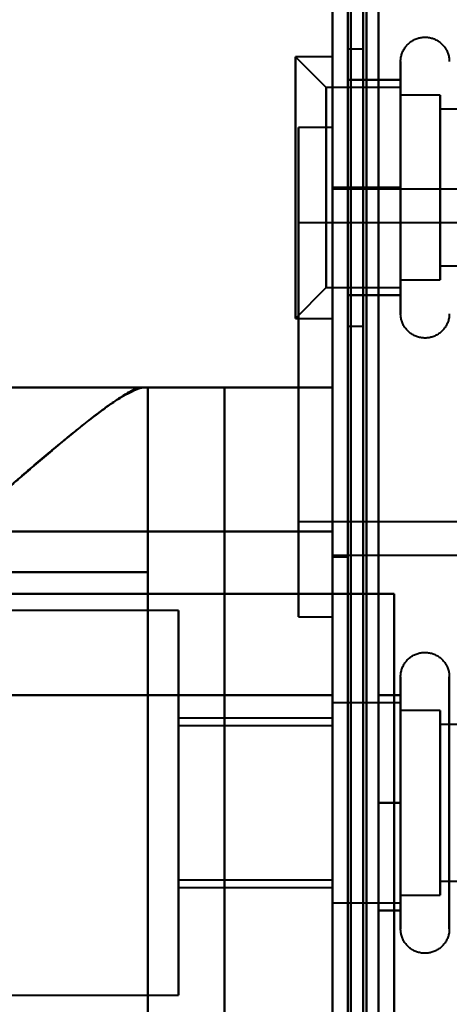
# Model space of a CAD drawing. Header units: millimetres. Extents: x -1087 to 1688, y -120 to 1171.
# Tile 36 of 90: x -700 to -686, y 955 to 987. Entities that reach past the tile are written whole.
import ezdxf

# ---------------------------------------------------------------- set-up
doc = ezdxf.new("R2010")
doc.units = ezdxf.units.MM
doc.layers.add('A-GENM', color=13, linetype='Continuous', lineweight=40)
doc.layers.add('G-IMPT', color=8, linetype='Continuous', lineweight=40)

# ---------------------------------------------------------------- blocks, each defined once
blk = doc.blocks.new('Maintenance r21 - Maintenance r21-769076-Arrière')
at = {"layer": 'A-GENM'}
for p, q in [((-690, 0), (-690, 1098)), ((-690, 1098), (-690, 0))]:
    blk.add_line(p, q, dxfattribs=at)
blk = doc.blocks.new('Souche connecteur circulaire R23 - Souche connecteur circulaire R23-769067-Arrière')
at = {"layer": 'A-GENM'}
blk.add_line((-690, 868), (-690, 1045.5), dxfattribs=at)
blk = doc.blocks.new('NEXA 1500 CALQUES_dwg-769064-Arrière')
at = {"layer": 'G-IMPT'}
for p, q in [((-689.5, 1097.272), (-689.5, 129.472)), ((-690, 1062.772), (-690, 128.972)), ((-690, 1046.872), (-690, 868.372)), ((-690, 868.372), (-690, 1046.872)), ((-689.5, 868.372), (-689.5, 1046.872)), ((-689.5, 1046.872), (-689.5, 868.372)), ((-689, 986.372), (-689.5, 986.372)), ((-689.5, 977.372), (-689.5, 986.372)), ((-689.5, 977.372), (-689.5, 986.372)), ((-689.5, 986.372), (-689.5, 981.872)), ((-689, 981.872), (-689, 986.372)), ((-689, 986.372), (-689, 981.872)), ((-690.2, 985.122), (-691.2, 986.122)), ((-690, 986.122), (-691.2, 986.122)), ((-691.2, 986.122), (-691.2, 981.872)), ((-691.2, 981.872), (-691.2, 986.122)), ((-690, 986.122), (-690, 981.872)), ((-690, 981.872), (-690, 986.122)), ((-687.785, 981.872), (-687.785, 985.972)), ((-687.785, 981.872), (-687.785, 985.972)), ((-687.785, 985.122), (-690.2, 985.122)), ((-690.2, 985.122), (-690.2, 981.872)), ((-690.2, 981.872), (-690.2, 985.122)), ((-687.785, 985.122), (-687.785, 978.622)), ((-687.785, 985.122), (-687.785, 978.622)), ((-687.785, 981.872), (-687.785, 985.122)), ((-687.785, 981.872), (-687.785, 985.122)), ((-686.5, 984.872), (-687.785, 984.872)), ((-687.785, 984.872), (-687.785, 978.872)), ((-687.785, 984.872), (-687.785, 978.872)), ((-687.785, 978.872), (-687.785, 984.872)), ((-687.785, 978.872), (-687.785, 984.872)), ((-686.5, 984.872), (-686.5, 981.872)), ((-686.5, 978.872), (-686.5, 984.872)), ((-686.5, 981.872), (-686.5, 984.872)), ((-674.611, 984.421), (-686.5, 984.421)), ((-686.5, 984.421), (-686.5, 981.872)), ((-686.5, 981.872), (-686.5, 984.421)), ((-690, 983.822), (-691.1, 983.822)), ((-691.1, 983.822), (-691.1, 975.872)), ((-691.1, 975.872), (-691.1, 983.822)), ((-690, 983.822), (-690, 975.872)), ((-690, 975.872), (-690, 983.822)), ((-691.2, 981.872), (-691.2, 977.622)), ((-691.2, 977.622), (-691.2, 981.872)), ((-690.2, 981.872), (-690.2, 978.622)), ((-690.2, 978.622), (-690.2, 981.872)), ((-689.5, 981.872), (-690, 981.872)), ((-690, 981.872), (-690, 977.622)), ((-690, 977.622), (-690, 981.872)), ((-690, 981.872), (-690, 975.872)), ((-657.5, 981.822), (-690, 981.822)), ((-690, 975.872), (-690, 981.822)), ((-689.5, 981.872), (-689.5, 977.372)), ((-689.5, 981.872), (-689.5, 977.372)), ((-689.5, 975.872), (-689.5, 981.872)), ((-689.5, 981.872), (-689.5, 975.872)), ((-689, 977.372), (-689, 981.872)), ((-689, 981.872), (-689, 977.372)), ((-687.785, 977.772), (-687.785, 981.872)), ((-687.785, 978.622), (-687.785, 981.872)), ((-686.5, 981.872), (-686.5, 979.324)), ((-686.5, 981.872), (-686.5, 978.872)), ((-686.5, 979.324), (-686.5, 981.872)), ((-686.5, 978.872), (-686.5, 981.872)), ((-670.1, 980.722), (-691.1, 980.722)), ((-691.1, 980.722), (-691.1, 975.872)), ((-691.1, 975.872), (-691.1, 980.722)), ((-686.5, 979.324), (-674.611, 979.324)), ((-687.785, 978.872), (-686.5, 978.872)), ((-691.2, 977.622), (-690.2, 978.622)), ((-690.2, 978.622), (-687.785, 978.622)), ((-691.2, 977.622), (-690, 977.622)), ((-689.5, 977.372), (-689, 977.372)), ((-691.1, 975.872), (-691.1, 971.022)), ((-691.1, 975.872), (-691.1, 967.922)), ((-691.1, 971.022), (-691.1, 975.872)), ((-691.1, 967.922), (-691.1, 975.872)), ((-690, 969.922), (-690, 975.872)), ((-690, 975.872), (-690, 967.922)), ((-690, 975.872), (-690, 969.872)), ((-690, 975.872), (-690, 969.872)), ((-690, 967.922), (-690, 975.872)), ((-689.5, 969.872), (-689.5, 975.872)), ((-689.5, 975.872), (-689.5, 969.872)), ((-690, 975.372), (-700.5, 975.372)), ((-696.17, 975.372), (-696, 975.372)), ((-696, 975.372), (-696.17, 975.372)), ((-690, 975.372), (-690, 970.694)), ((-690, 970.694), (-690, 975.372)), ((-691.1, 971.022), (-670.1, 971.022)), ((-690, 970.694), (-690, 900.694)), ((-690, 900.694), (-690, 970.694)), ((-690, 969.922), (-657.5, 969.922)), ((-690, 969.872), (-689.5, 969.872)), ((-703.615, 969.372), (-696, 969.372)), ((-696, 969.372), (-703.615, 969.372)), ((-690, 968.672), (-690, 965.372)), ((-690, 965.372), (-690, 968.672)), ((-690, 968.672), (-689.4, 968.672)), ((-689.4, 968.672), (-690, 968.672)), ((-695, 968.122), (-719.77, 968.122)), ((-695, 968.122), (-695, 961.872)), ((-695, 961.872), (-695, 968.122)), ((-691.1, 967.922), (-690, 967.922)), ((-687.785, 961.872), (-687.785, 965.972)), ((-687.785, 961.872), (-687.785, 965.972)), ((-687.785, 965.122), (-690, 965.122)), ((-690, 965.122), (-690, 961.872)), ((-690, 961.872), (-690, 965.122)), ((-687.785, 961.872), (-687.785, 965.122)), ((-687.785, 961.872), (-687.785, 965.122)), ((-687.785, 965.122), (-687.785, 958.622)), ((-687.785, 965.122), (-687.785, 958.622)), ((-686.5, 964.872), (-687.785, 964.872)), ((-687.785, 958.872), (-687.785, 964.872)), ((-687.785, 958.872), (-687.785, 964.872)), ((-687.785, 964.872), (-687.785, 958.872)), ((-687.785, 964.872), (-687.785, 958.872)), ((-686.5, 958.872), (-686.5, 964.872)), ((-686.5, 961.872), (-686.5, 964.872)), ((-686.5, 964.872), (-686.5, 961.872)), ((-690, 964.622), (-695, 964.622)), ((-695, 964.622), (-695, 961.872)), ((-695, 961.872), (-695, 964.622)), ((-690, 964.372), (-695, 964.372)), ((-695, 964.372), (-695, 961.872)), ((-695, 961.872), (-695, 964.372)), ((-690, 964.622), (-690, 961.872)), ((-690, 961.872), (-690, 964.622)), ((-690, 964.372), (-690, 961.872)), ((-690, 961.872), (-690, 964.372)), ((-674.611, 964.421), (-686.5, 964.421)), ((-686.5, 961.872), (-686.5, 964.421)), ((-686.5, 964.421), (-686.5, 961.872)), ((-695, 961.872), (-695, 959.372)), ((-695, 959.372), (-695, 961.872)), ((-695, 961.872), (-695, 959.122)), ((-695, 961.872), (-695, 955.622)), ((-695, 959.122), (-695, 961.872)), ((-695, 955.622), (-695, 961.872)), ((-690, 961.872), (-690, 958.622)), ((-690, 958.622), (-690, 961.872)), ((-690, 961.872), (-690, 959.372)), ((-690, 959.372), (-690, 961.872)), ((-690, 961.872), (-690, 959.122)), ((-690, 959.122), (-690, 961.872)), ((-687.785, 958.622), (-687.785, 961.872)), ((-687.785, 957.772), (-687.785, 961.872)), ((-686.5, 958.872), (-686.5, 961.872)), ((-686.5, 961.872), (-686.5, 958.872)), ((-686.5, 959.324), (-686.5, 961.872)), ((-686.5, 961.872), (-686.5, 959.324)), ((-695, 959.372), (-690, 959.372)), ((-686.5, 959.324), (-674.611, 959.324)), ((-695, 959.122), (-690, 959.122)), ((-690, 958.622), (-687.785, 958.622)), ((-687.785, 958.872), (-686.5, 958.872)), ((-719.77, 955.622), (-695, 955.622))]:
    blk.add_line(p, q, dxfattribs=at)
at = {"layer": 'G-IMPT', "flags": 128}
for points in [[(-690, 128.972), (-690, 371.172), (-690, 613.372), (-690, 855.572), (-690, 1097.772)], [(-690, 1097.772), (-690, 1065.497), (-690, 1033.222), (-690, 1000.947), (-690, 968.672)], [(-690, 968.672), (-690, 1000.947), (-690, 1033.222), (-690, 1065.497), (-690, 1097.772)], [(-690, 1097.772), (-690, 855.572), (-690, 613.372), (-690, 371.172), (-690, 128.972)], [(-689.5, 128.972), (-689.5, 371.172), (-689.5, 613.372), (-689.5, 855.572), (-689.5, 1097.772)], [(-689.4, 1097.772), (-689.4, 855.572), (-689.4, 613.372), (-689.4, 371.172), (-689.4, 128.972)], [(-689.4, 128.972), (-689.4, 371.172), (-689.4, 613.372), (-689.4, 855.572), (-689.4, 1097.772)], [(-689.4, 1097.772), (-689.4, 855.572), (-689.4, 613.372), (-689.4, 371.172), (-689.4, 128.972)], [(-689.5, 1097.272), (-689.5, 855.322), (-689.5, 613.372), (-689.5, 371.422), (-689.5, 129.472)], [(-689.5, 129.472), (-689.5, 371.422), (-689.5, 613.372), (-689.5, 855.322), (-689.5, 1097.272)], [(-689.5, 1097.272), (-689.5, 855.322), (-689.5, 613.372), (-689.5, 371.422), (-689.5, 129.472)], [(-689.5, 129.472), (-689.5, 371.422), (-689.5, 613.372), (-689.5, 855.322), (-689.5, 1097.272)], [(-689.5, 1097.272), (-689.5, 855.322), (-689.5, 613.372), (-689.5, 371.422), (-689.5, 129.472)], [(-689.5, 129.472), (-689.5, 371.422), (-689.5, 613.372), (-689.5, 855.322), (-689.5, 1097.272)], [(-689, 1097.272), (-689, 855.322), (-689, 613.372), (-689, 371.422), (-689, 129.472)], [(-689, 129.472), (-689, 371.422), (-689, 613.372), (-689, 855.322), (-689, 1097.272)], [(-689, 1097.272), (-689, 855.322), (-689, 613.372), (-689, 371.422), (-689, 129.472)], [(-688.9, 129.472), (-688.9, 371.422), (-688.9, 613.372), (-688.9, 855.322), (-688.9, 1097.272)], [(-688.9, 1097.272), (-688.9, 855.322), (-688.9, 613.372), (-688.9, 371.422), (-688.9, 129.472)], [(-688.9, 129.472), (-688.9, 371.422), (-688.9, 613.372), (-688.9, 855.322), (-688.9, 1097.272)], [(-690, 968.672), (-690, 992.197), (-690, 1015.722), (-690, 1039.247), (-690, 1062.772)], [(-690, 1062.772), (-690, 829.322), (-690, 595.872), (-690, 362.422), (-690, 128.972)], [(-690, 128.972), (-690, 362.422), (-690, 595.872), (-690, 829.322), (-690, 1062.772)], [(-690, 1062.772), (-690, 1039.247), (-690, 1015.722), (-690, 992.197), (-690, 968.672)], [(-689.5, 968.672), (-689.5, 992.197), (-689.5, 1015.722), (-689.5, 1039.247), (-689.5, 1062.772)], [(-689.5, 1062.772), (-689.5, 829.322), (-689.5, 595.872), (-689.5, 362.422), (-689.5, 128.972)], [(-689.4, 1062.772), (-689.4, 829.322), (-689.4, 595.872), (-689.4, 362.422), (-689.4, 128.972)], [(-689.4, 128.972), (-689.4, 362.422), (-689.4, 595.872), (-689.4, 829.322), (-689.4, 1062.772)], [(-689.4, 1062.772), (-689.4, 1039.247), (-689.4, 1015.722), (-689.4, 992.197), (-689.4, 968.672)], [(-689.4, 1062.772), (-689.4, 1039.247), (-689.4, 1015.722), (-689.4, 992.197), (-689.4, 968.672)], [(-689.4, 128.972), (-689.4, 362.422), (-689.4, 595.872), (-689.4, 829.322), (-689.4, 1062.772)], [(-689.4, 968.672), (-689.4, 992.197), (-689.4, 1015.722), (-689.4, 1039.247), (-689.4, 1062.772)], [(-688.5, 129.472), (-688.5, 362.672), (-688.5, 595.872), (-688.5, 829.072), (-688.5, 1062.272)], [(-688.5, 1062.272), (-688.5, 829.072), (-688.5, 595.872), (-688.5, 362.672), (-688.5, 129.472)], [(-688.5, 129.472), (-688.5, 362.672), (-688.5, 595.872), (-688.5, 829.072), (-688.5, 1062.272)], [(-688.5, 1062.272), (-688.5, 1038.872), (-688.5, 1015.472), (-688.5, 992.072), (-688.5, 968.672)], [(-688.5, 1062.272), (-688.5, 1038.872), (-688.5, 1015.472), (-688.5, 992.072), (-688.5, 968.672)], [(-688.5, 968.672), (-688.5, 992.072), (-688.5, 1015.472), (-688.5, 1038.872), (-688.5, 1062.272)], [(-688.5, 1062.272), (-688.5, 829.072), (-688.5, 595.872), (-688.5, 362.672), (-688.5, 129.472)], [(-688.5, 968.672), (-688.5, 992.072), (-688.5, 1015.472), (-688.5, 1038.872), (-688.5, 1062.272)], [(-689.5, 875.872), (-689.5, 905.872), (-689.5, 935.872), (-689.5, 965.872), (-689.5, 995.872)], [(-689.5, 995.872), (-689.5, 965.872), (-689.5, 935.872), (-689.5, 905.872), (-689.5, 875.872)], [(-689.5, 875.872), (-689.5, 905.872), (-689.5, 935.872), (-689.5, 965.872), (-689.5, 995.872)], [(-689.5, 995.872), (-689.5, 965.872), (-689.5, 935.872), (-689.5, 905.872), (-689.5, 875.872)], [(-688.5, 995.872), (-688.5, 965.872), (-688.5, 935.872), (-688.5, 905.872), (-688.5, 875.872)], [(-688.5, 875.872), (-688.5, 905.872), (-688.5, 935.872), (-688.5, 965.872), (-688.5, 995.872)], [(-688.5, 995.872), (-688.5, 965.872), (-688.5, 935.872), (-688.5, 905.872), (-688.5, 875.872)], [(-688.5, 875.872), (-688.5, 905.872), (-688.5, 935.872), (-688.5, 965.872), (-688.5, 995.872)], [(-687.785, 985.972), (-687.785, 986.004), (-687.783, 986.035), (-687.779, 986.067), (-687.775, 986.098), (-687.769, 986.129), (-687.762, 986.16), (-687.754, 986.191), (-687.745, 986.221), (-687.734, 986.251), (-687.723, 986.28), (-687.71, 986.309), (-687.696, 986.337), (-687.681, 986.365), (-687.664, 986.392), (-687.647, 986.419), (-687.629, 986.444), (-687.609, 986.469), (-687.589, 986.493), (-687.568, 986.517), (-687.545, 986.539), (-687.522, 986.561), (-687.498, 986.582), (-687.474, 986.601), (-687.448, 986.62), (-687.422, 986.637), (-687.395, 986.654), (-687.367, 986.669), (-687.339, 986.684), (-687.31, 986.697), (-687.281, 986.709), (-687.251, 986.72), (-687.221, 986.73), (-687.191, 986.738), (-687.16, 986.745), (-687.129, 986.751), (-687.098, 986.756), (-687.066, 986.759), (-687.035, 986.762), (-687.003, 986.763), (-686.972, 986.762), (-686.94, 986.761), (-686.909, 986.758), (-686.877, 986.754), (-686.846, 986.749), (-686.815, 986.742), (-686.784, 986.734), (-686.754, 986.725), (-686.724, 986.715), (-686.695, 986.704), (-686.666, 986.691), (-686.637, 986.677), (-686.609, 986.662), (-686.582, 986.646), (-686.555, 986.629), (-686.53, 986.611), (-686.504, 986.592), (-686.48, 986.572), (-686.456, 986.551), (-686.434, 986.529), (-686.412, 986.506), (-686.391, 986.482), (-686.371, 986.458), (-686.352, 986.433), (-686.334, 986.407), (-686.317, 986.38), (-686.302, 986.352), (-686.287, 986.324), (-686.273, 986.296), (-686.261, 986.267), (-686.25, 986.237), (-686.24, 986.207), (-686.231, 986.177), (-686.224, 986.146), (-686.217, 986.115), (-686.212, 986.084), (-686.208, 986.052), (-686.206, 986.021), (-686.204, 985.989), (-686.204, 985.972)], [(-687.785, 985.972), (-687.785, 985.969), (-687.785, 985.959), (-687.785, 985.943), (-687.785, 985.92), (-687.785, 985.891), (-687.785, 985.855), (-687.785, 985.813), (-687.785, 985.764), (-687.785, 985.709), (-687.785, 985.649), (-687.785, 985.582), (-687.785, 985.509), (-687.785, 985.43), (-687.785, 985.346), (-687.785, 985.256), (-687.785, 985.161), (-687.785, 985.06), (-687.785, 984.955), (-687.785, 984.844), (-687.785, 984.729), (-687.785, 984.609), (-687.785, 984.485), (-687.785, 984.356), (-687.785, 984.224), (-687.785, 984.088), (-687.785, 983.948), (-687.785, 983.805), (-687.785, 983.659), (-687.785, 983.51), (-687.785, 983.358), (-687.785, 983.204), (-687.785, 983.048), (-687.785, 982.89), (-687.785, 982.73), (-687.785, 982.569), (-687.785, 982.407), (-687.785, 982.244), (-687.785, 982.08), (-687.785, 981.917), (-687.785, 981.872)], [(-687.785, 981.872), (-687.785, 982.036), (-687.785, 982.2), (-687.785, 982.363), (-687.785, 982.526), (-687.785, 982.687), (-687.785, 982.847), (-687.785, 983.005), (-687.785, 983.162), (-687.785, 983.317), (-687.785, 983.469), (-687.785, 983.619), (-687.785, 983.766), (-687.785, 983.91), (-687.785, 984.05), (-687.785, 984.187), (-687.785, 984.321), (-687.785, 984.45), (-687.785, 984.576), (-687.785, 984.697), (-687.785, 984.813), (-687.785, 984.925), (-687.785, 985.032), (-687.785, 985.134), (-687.785, 985.231), (-687.785, 985.322), (-687.785, 985.408), (-687.785, 985.488), (-687.785, 985.563), (-687.785, 985.631), (-687.785, 985.694), (-687.785, 985.75), (-687.785, 985.8), (-687.785, 985.844), (-687.785, 985.882), (-687.785, 985.913), (-687.785, 985.937), (-687.785, 985.955), (-687.785, 985.967), (-687.785, 985.972)], [(-689.5, 981.872), (-689.5, 982.747), (-689.5, 983.622), (-689.5, 984.497), (-689.5, 985.372)], [(-689.5, 985.372), (-689.071, 985.372), (-688.643, 985.372), (-688.214, 985.372), (-687.785, 985.372)], [(-689.5, 985.372), (-689.071, 985.372), (-688.643, 985.372), (-688.214, 985.372), (-687.785, 985.372)], [(-687.785, 985.372), (-688.214, 985.372), (-688.643, 985.372), (-689.071, 985.372), (-689.5, 985.372)], [(-689.5, 985.372), (-689.5, 984.497), (-689.5, 983.622), (-689.5, 982.747), (-689.5, 981.872)], [(-687.785, 985.372), (-688.214, 985.372), (-688.643, 985.372), (-689.071, 985.372), (-689.5, 985.372)], [(-689.5, 981.872), (-689.5, 982.747), (-689.5, 983.622), (-689.5, 984.497), (-689.5, 985.372)], [(-689.5, 985.372), (-689.5, 984.497), (-689.5, 983.622), (-689.5, 982.747), (-689.5, 981.872)], [(-687.785, 985.372), (-687.785, 984.497), (-687.785, 983.622), (-687.785, 982.747), (-687.785, 981.872)], [(-687.785, 981.872), (-687.785, 982.747), (-687.785, 983.622), (-687.785, 984.497), (-687.785, 985.372)], [(-687.785, 981.872), (-688.214, 981.872), (-688.643, 981.872), (-689.071, 981.872), (-689.5, 981.872)], [(-689.5, 981.872), (-689.071, 981.872), (-688.643, 981.872), (-688.214, 981.872), (-687.785, 981.872)], [(-689.5, 981.872), (-689.5, 980.997), (-689.5, 980.122), (-689.5, 979.247), (-689.5, 978.372)], [(-687.785, 981.872), (-688.214, 981.872), (-688.643, 981.872), (-689.071, 981.872), (-689.5, 981.872)], [(-689.5, 978.372), (-689.5, 979.247), (-689.5, 980.122), (-689.5, 980.997), (-689.5, 981.872)], [(-689.5, 981.872), (-689.071, 981.872), (-688.643, 981.872), (-688.214, 981.872), (-687.785, 981.872)], [(-689.5, 981.872), (-689.5, 980.997), (-689.5, 980.122), (-689.5, 979.247), (-689.5, 978.372)], [(-689.5, 978.372), (-689.5, 979.247), (-689.5, 980.122), (-689.5, 980.997), (-689.5, 981.872)], [(-687.785, 977.772), (-687.785, 977.776), (-687.785, 977.785), (-687.785, 977.802), (-687.785, 977.825), (-687.785, 977.854), (-687.785, 977.89), (-687.785, 977.932), (-687.785, 977.98), (-687.785, 978.035), (-687.785, 978.096), (-687.785, 978.163), (-687.785, 978.236), (-687.785, 978.314), (-687.785, 978.399), (-687.785, 978.488), (-687.785, 978.584), (-687.785, 978.684), (-687.785, 978.79), (-687.785, 978.9), (-687.785, 979.016), (-687.785, 979.136), (-687.785, 979.26), (-687.785, 979.388), (-687.785, 979.521), (-687.785, 979.657), (-687.785, 979.797), (-687.785, 979.94), (-687.785, 980.086), (-687.785, 980.235), (-687.785, 980.387), (-687.785, 980.541), (-687.785, 980.697), (-687.785, 980.855), (-687.785, 981.014), (-687.785, 981.175), (-687.785, 981.338), (-687.785, 981.501), (-687.785, 981.664), (-687.785, 981.828), (-687.785, 981.872)], [(-687.785, 981.872), (-687.785, 981.708), (-687.785, 981.545), (-687.785, 981.381), (-687.785, 981.219), (-687.785, 981.058), (-687.785, 980.898), (-687.785, 980.739), (-687.785, 980.583), (-687.785, 980.428), (-687.785, 980.276), (-687.785, 980.126), (-687.785, 979.979), (-687.785, 979.835), (-687.785, 979.694), (-687.785, 979.557), (-687.785, 979.424), (-687.785, 979.294), (-687.785, 979.169), (-687.785, 979.048), (-687.785, 978.931), (-687.785, 978.819), (-687.785, 978.712), (-687.785, 978.61), (-687.785, 978.514), (-687.785, 978.422), (-687.785, 978.336), (-687.785, 978.256), (-687.785, 978.182), (-687.785, 978.113), (-687.785, 978.051), (-687.785, 977.995), (-687.785, 977.944), (-687.785, 977.901), (-687.785, 977.863), (-687.785, 977.832), (-687.785, 977.807), (-687.785, 977.789), (-687.785, 977.778), (-687.785, 977.773)], [(-687.785, 978.372), (-687.785, 979.247), (-687.785, 980.122), (-687.785, 980.997), (-687.785, 981.872)], [(-687.785, 981.872), (-687.785, 980.997), (-687.785, 980.122), (-687.785, 979.247), (-687.785, 978.372)], [(-689.5, 978.372), (-689.071, 978.372), (-688.643, 978.372), (-688.214, 978.372), (-687.785, 978.372)], [(-689.5, 978.372), (-689.071, 978.372), (-688.643, 978.372), (-688.214, 978.372), (-687.785, 978.372)], [(-687.785, 978.372), (-688.214, 978.372), (-688.643, 978.372), (-689.071, 978.372), (-689.5, 978.372)], [(-687.785, 978.372), (-688.214, 978.372), (-688.643, 978.372), (-689.071, 978.372), (-689.5, 978.372)], [(-686.204, 977.772), (-686.205, 977.741), (-686.207, 977.709), (-686.21, 977.678), (-686.214, 977.646), (-686.22, 977.615), (-686.227, 977.584), (-686.235, 977.554), (-686.244, 977.524), (-686.255, 977.494), (-686.267, 977.464), (-686.28, 977.436), (-686.294, 977.407), (-686.309, 977.38), (-686.325, 977.352), (-686.342, 977.326), (-686.361, 977.3), (-686.38, 977.275), (-686.4, 977.251), (-686.422, 977.228), (-686.444, 977.205), (-686.467, 977.184), (-686.491, 977.163), (-686.516, 977.143), (-686.541, 977.125), (-686.568, 977.107), (-686.595, 977.091), (-686.622, 977.075), (-686.65, 977.061), (-686.679, 977.048), (-686.708, 977.036), (-686.738, 977.025), (-686.768, 977.015), (-686.799, 977.007), (-686.829, 976.999), (-686.86, 976.993), (-686.892, 976.989), (-686.923, 976.985), (-686.955, 976.983), (-686.986, 976.982), (-687.018, 976.982), (-687.049, 976.984), (-687.081, 976.987), (-687.112, 976.991), (-687.143, 976.996), (-687.174, 977.003), (-687.205, 977.01), (-687.235, 977.019), (-687.265, 977.03), (-687.295, 977.041), (-687.324, 977.054), (-687.352, 977.067), (-687.38, 977.082), (-687.407, 977.098), (-687.434, 977.115), (-687.46, 977.133), (-687.485, 977.152), (-687.509, 977.172), (-687.533, 977.194), (-687.556, 977.216), (-687.578, 977.238), (-687.598, 977.262), (-687.618, 977.287), (-687.637, 977.312), (-687.655, 977.338), (-687.672, 977.365), (-687.688, 977.392), (-687.702, 977.42), (-687.716, 977.449), (-687.728, 977.478), (-687.739, 977.508), (-687.749, 977.538), (-687.758, 977.568), (-687.766, 977.599), (-687.772, 977.63), (-687.777, 977.661), (-687.781, 977.692), (-687.784, 977.724), (-687.785, 977.755), (-687.785, 977.772)], [(-716.861, 975.372), (-711.688, 975.372), (-706.515, 975.372), (-701.343, 975.372), (-696.17, 975.372)], [(-696.17, 975.372), (-701.343, 975.372), (-706.515, 975.372), (-711.688, 975.372), (-716.861, 975.372)], [(-690, 975.372), (-692.625, 975.372), (-695.25, 975.372), (-697.875, 975.372), (-700.5, 975.372)], [(-700.5, 975.372), (-697.875, 975.372), (-695.25, 975.372), (-692.625, 975.372), (-690, 975.372)], [(-696, 975.372), (-696, 973.872), (-696, 972.372), (-696, 970.872), (-696, 969.372)], [(-696, 975.372), (-695.377, 975.372), (-694.754, 975.372), (-694.131, 975.372), (-693.509, 975.372)], [(-696, 896.372), (-696, 916.122), (-696, 935.872), (-696, 955.622), (-696, 975.372)], [(-696, 969.372), (-696, 970.872), (-696, 972.372), (-696, 973.872), (-696, 975.372)], [(-696, 975.372), (-696, 955.622), (-696, 935.872), (-696, 916.122), (-696, 896.372)], [(-693.509, 975.372), (-694.131, 975.372), (-694.754, 975.372), (-695.377, 975.372), (-696, 975.372)], [(-693.509, 975.372), (-693.509, 955.622), (-693.509, 935.872), (-693.509, 916.122), (-693.509, 896.372)], [(-690, 975.372), (-690.877, 975.372), (-691.754, 975.372), (-692.631, 975.372), (-693.509, 975.372)], [(-693.509, 975.372), (-692.631, 975.372), (-691.754, 975.372), (-690.877, 975.372), (-690, 975.372)], [(-693.509, 896.372), (-693.509, 916.122), (-693.509, 935.872), (-693.509, 955.622), (-693.509, 975.372)], [(-690, 975.372), (-690, 955.622), (-690, 935.872), (-690, 916.122), (-690, 896.372)], [(-690, 896.372), (-690, 916.122), (-690, 935.872), (-690, 955.622), (-690, 975.372)], [(-700.5, 970.694), (-697.875, 970.694), (-695.25, 970.694), (-692.625, 970.694), (-690, 970.694)], [(-690, 970.694), (-692.625, 970.694), (-695.25, 970.694), (-697.875, 970.694), (-700.5, 970.694)], [(-696, 969.372), (-701.734, 969.372), (-707.468, 969.372), (-713.202, 969.372), (-718.936, 969.372)], [(-718.936, 969.372), (-713.202, 969.372), (-707.468, 969.372), (-701.734, 969.372), (-696, 969.372)], [(-696, 969.372), (-696, 965.622), (-696, 961.872), (-696, 958.122), (-696, 954.372)], [(-696, 954.372), (-696, 958.122), (-696, 961.872), (-696, 965.622), (-696, 969.372)], [(-690, 968.672), (-697.288, 968.672), (-704.576, 968.672), (-711.864, 968.672), (-719.152, 968.672)], [(-719.152, 968.672), (-711.864, 968.672), (-704.576, 968.672), (-697.288, 968.672), (-690, 968.672)], [(-712.17, 968.672), (-706.628, 968.672), (-701.085, 968.672), (-695.543, 968.672), (-690, 968.672)], [(-690, 968.672), (-695.543, 968.672), (-701.085, 968.672), (-706.628, 968.672), (-712.17, 968.672)], [(-690, 968.672), (-690, 952.272), (-690, 935.872), (-690, 919.472), (-690, 903.072)], [(-690, 903.072), (-690, 919.472), (-690, 935.872), (-690, 952.272), (-690, 968.672)], [(-690, 968.672), (-690, 952.272), (-690, 935.872), (-690, 919.472), (-690, 903.072)], [(-690, 903.072), (-690, 919.472), (-690, 935.872), (-690, 952.272), (-690, 968.672)], [(-690, 968.672), (-689.5, 968.672), (-689, 968.672), (-688.5, 968.672), (-688, 968.672)], [(-690, 903.072), (-690, 919.472), (-690, 935.872), (-690, 952.272), (-690, 968.672)], [(-688, 968.672), (-688.5, 968.672), (-689, 968.672), (-689.5, 968.672), (-690, 968.672)], [(-690, 968.672), (-690, 952.272), (-690, 935.872), (-690, 919.472), (-690, 903.072)], [(-689.45, 968.672), (-689.462, 968.672), (-689.475, 968.672), (-689.487, 968.672), (-689.5, 968.672)], [(-689.5, 968.672), (-689.125, 968.672), (-688.75, 968.672), (-688.375, 968.672), (-688, 968.672)], [(-688, 968.672), (-688.375, 968.672), (-688.75, 968.672), (-689.125, 968.672), (-689.5, 968.672)], [(-689.5, 968.672), (-689.5, 952.272), (-689.5, 935.872), (-689.5, 919.472), (-689.5, 903.072)], [(-689.5, 903.072), (-689.5, 919.472), (-689.5, 935.872), (-689.5, 952.272), (-689.5, 968.672)], [(-688.5, 968.672), (-688.737, 968.672), (-688.975, 968.672), (-689.212, 968.672), (-689.45, 968.672)], [(-689.4, 968.672), (-689.175, 968.672), (-688.95, 968.672), (-688.725, 968.672), (-688.5, 968.672)], [(-689.4, 968.672), (-689.05, 968.672), (-688.7, 968.672), (-688.35, 968.672), (-688, 968.672)], [(-688, 968.672), (-688.35, 968.672), (-688.7, 968.672), (-689.05, 968.672), (-689.4, 968.672)], [(-688.5, 968.672), (-688.375, 968.672), (-688.25, 968.672), (-688.125, 968.672), (-688, 968.672)], [(-688, 968.672), (-688.125, 968.672), (-688.25, 968.672), (-688.375, 968.672), (-688.5, 968.672)], [(-688, 968.672), (-688, 952.272), (-688, 935.872), (-688, 919.472), (-688, 903.072)], [(-688, 968.672), (-688, 952.272), (-688, 935.872), (-688, 919.472), (-688, 903.072)], [(-688, 968.672), (-688, 952.272), (-688, 935.872), (-688, 919.472), (-688, 903.072)], [(-688, 903.072), (-688, 919.472), (-688, 935.872), (-688, 952.272), (-688, 968.672)], [(-688, 903.072), (-688, 919.472), (-688, 935.872), (-688, 952.272), (-688, 968.672)], [(-688, 903.072), (-688, 919.472), (-688, 935.872), (-688, 952.272), (-688, 968.672)], [(-687.785, 965.972), (-687.785, 966.004), (-687.783, 966.035), (-687.779, 966.067), (-687.775, 966.098), (-687.769, 966.129), (-687.762, 966.16), (-687.754, 966.191), (-687.745, 966.221), (-687.734, 966.251), (-687.723, 966.28), (-687.71, 966.309), (-687.696, 966.337), (-687.681, 966.365), (-687.664, 966.392), (-687.647, 966.419), (-687.629, 966.444), (-687.609, 966.469), (-687.589, 966.493), (-687.568, 966.517), (-687.545, 966.539), (-687.522, 966.561), (-687.498, 966.582), (-687.474, 966.601), (-687.448, 966.62), (-687.422, 966.637), (-687.395, 966.654), (-687.367, 966.669), (-687.339, 966.684), (-687.31, 966.697), (-687.281, 966.709), (-687.251, 966.72), (-687.221, 966.73), (-687.191, 966.738), (-687.16, 966.745), (-687.129, 966.751), (-687.098, 966.756), (-687.066, 966.759), (-687.035, 966.762), (-687.003, 966.763), (-686.972, 966.762), (-686.94, 966.761), (-686.909, 966.758), (-686.877, 966.754), (-686.846, 966.749), (-686.815, 966.742), (-686.784, 966.734), (-686.754, 966.725), (-686.724, 966.715), (-686.695, 966.704), (-686.666, 966.691), (-686.637, 966.677), (-686.609, 966.662), (-686.582, 966.646), (-686.555, 966.629), (-686.53, 966.611), (-686.504, 966.592), (-686.48, 966.572), (-686.456, 966.551), (-686.434, 966.529), (-686.412, 966.506), (-686.391, 966.482), (-686.371, 966.458), (-686.352, 966.433), (-686.334, 966.407), (-686.317, 966.38), (-686.302, 966.352), (-686.287, 966.324), (-686.273, 966.296), (-686.261, 966.267), (-686.25, 966.237), (-686.24, 966.207), (-686.231, 966.177), (-686.224, 966.146), (-686.217, 966.115), (-686.212, 966.084), (-686.208, 966.052), (-686.206, 966.021), (-686.204, 965.989), (-686.204, 965.972)], [(-687.785, 965.972), (-687.785, 965.969), (-687.785, 965.959), (-687.785, 965.943), (-687.785, 965.92), (-687.785, 965.891), (-687.785, 965.855), (-687.785, 965.813), (-687.785, 965.764), (-687.785, 965.709), (-687.785, 965.649), (-687.785, 965.582), (-687.785, 965.509), (-687.785, 965.43), (-687.785, 965.346), (-687.785, 965.256), (-687.785, 965.161), (-687.785, 965.06), (-687.785, 964.955), (-687.785, 964.844), (-687.785, 964.729), (-687.785, 964.609), (-687.785, 964.485), (-687.785, 964.356), (-687.785, 964.224), (-687.785, 964.088), (-687.785, 963.948), (-687.785, 963.805), (-687.785, 963.659), (-687.785, 963.51), (-687.785, 963.358), (-687.785, 963.204), (-687.785, 963.048), (-687.785, 962.89), (-687.785, 962.73), (-687.785, 962.569), (-687.785, 962.407), (-687.785, 962.244), (-687.785, 962.08), (-687.785, 961.917), (-687.785, 961.872)], [(-687.785, 961.872), (-687.785, 962.036), (-687.785, 962.2), (-687.785, 962.363), (-687.785, 962.526), (-687.785, 962.687), (-687.785, 962.847), (-687.785, 963.005), (-687.785, 963.162), (-687.785, 963.317), (-687.785, 963.469), (-687.785, 963.619), (-687.785, 963.766), (-687.785, 963.91), (-687.785, 964.05), (-687.785, 964.187), (-687.785, 964.321), (-687.785, 964.45), (-687.785, 964.576), (-687.785, 964.697), (-687.785, 964.813), (-687.785, 964.925), (-687.785, 965.032), (-687.785, 965.134), (-687.785, 965.231), (-687.785, 965.322), (-687.785, 965.408), (-687.785, 965.488), (-687.785, 965.563), (-687.785, 965.631), (-687.785, 965.694), (-687.785, 965.75), (-687.785, 965.8), (-687.785, 965.844), (-687.785, 965.882), (-687.785, 965.913), (-687.785, 965.937), (-687.785, 965.955), (-687.785, 965.967), (-687.785, 965.972)], [(-686.204, 965.972), (-686.204, 965.969), (-686.204, 965.959), (-686.204, 965.943), (-686.204, 965.92), (-686.204, 965.891), (-686.204, 965.855), (-686.204, 965.813), (-686.204, 965.764), (-686.204, 965.709), (-686.204, 965.649), (-686.204, 965.582), (-686.204, 965.509), (-686.204, 965.43), (-686.204, 965.346), (-686.204, 965.256), (-686.204, 965.161), (-686.204, 965.06), (-686.204, 964.955), (-686.204, 964.844), (-686.204, 964.729), (-686.204, 964.609), (-686.204, 964.485), (-686.204, 964.356), (-686.204, 964.224), (-686.204, 964.088), (-686.204, 963.948), (-686.204, 963.805), (-686.204, 963.659), (-686.204, 963.51), (-686.204, 963.358), (-686.204, 963.204), (-686.204, 963.048), (-686.204, 962.89), (-686.204, 962.73), (-686.204, 962.569), (-686.204, 962.407), (-686.204, 962.244), (-686.204, 962.08), (-686.204, 961.917), (-686.204, 961.872)], [(-686.204, 961.872), (-686.204, 962.036), (-686.204, 962.2), (-686.204, 962.363), (-686.204, 962.526), (-686.204, 962.687), (-686.204, 962.847), (-686.204, 963.005), (-686.204, 963.162), (-686.204, 963.317), (-686.204, 963.469), (-686.204, 963.619), (-686.204, 963.766), (-686.204, 963.91), (-686.204, 964.05), (-686.204, 964.187), (-686.204, 964.321), (-686.204, 964.45), (-686.204, 964.576), (-686.204, 964.697), (-686.204, 964.813), (-686.204, 964.925), (-686.204, 965.032), (-686.204, 965.134), (-686.204, 965.231), (-686.204, 965.322), (-686.204, 965.408), (-686.204, 965.488), (-686.204, 965.563), (-686.204, 965.631), (-686.204, 965.694), (-686.204, 965.75), (-686.204, 965.8), (-686.204, 965.844), (-686.204, 965.882), (-686.204, 965.913), (-686.204, 965.937), (-686.204, 965.955), (-686.204, 965.967), (-686.204, 965.972)], [(-709.861, 965.372), (-704.896, 965.372), (-699.93, 965.372), (-694.965, 965.372), (-690, 965.372)], [(-690, 965.372), (-694.965, 965.372), (-699.93, 965.372), (-704.896, 965.372), (-709.861, 965.372)], [(-690, 965.372), (-690, 950.622), (-690, 935.872), (-690, 921.122), (-690, 906.372)], [(-690, 906.372), (-690, 921.122), (-690, 935.872), (-690, 950.622), (-690, 965.372)], [(-688.5, 961.872), (-688.5, 962.747), (-688.5, 963.622), (-688.5, 964.497), (-688.5, 965.372)], [(-688.5, 965.372), (-688.321, 965.372), (-688.143, 965.372), (-687.964, 965.372), (-687.785, 965.372)], [(-688.5, 965.372), (-688.321, 965.372), (-688.143, 965.372), (-687.964, 965.372), (-687.785, 965.372)], [(-687.785, 965.372), (-687.964, 965.372), (-688.143, 965.372), (-688.321, 965.372), (-688.5, 965.372)], [(-688.5, 965.372), (-688.5, 964.497), (-688.5, 963.622), (-688.5, 962.747), (-688.5, 961.872)], [(-687.785, 965.372), (-687.964, 965.372), (-688.143, 965.372), (-688.321, 965.372), (-688.5, 965.372)], [(-688.5, 961.872), (-688.5, 962.747), (-688.5, 963.622), (-688.5, 964.497), (-688.5, 965.372)], [(-688.5, 965.372), (-688.5, 964.497), (-688.5, 963.622), (-688.5, 962.747), (-688.5, 961.872)], [(-687.785, 965.372), (-687.785, 964.497), (-687.785, 963.622), (-687.785, 962.747), (-687.785, 961.872)], [(-687.785, 961.872), (-687.785, 962.747), (-687.785, 963.622), (-687.785, 964.497), (-687.785, 965.372)], [(-688.5, 958.372), (-688.5, 959.247), (-688.5, 960.122), (-688.5, 960.997), (-688.5, 961.872)], [(-688.5, 961.872), (-688.321, 961.872), (-688.143, 961.872), (-687.964, 961.872), (-687.785, 961.872)], [(-687.785, 961.872), (-687.964, 961.872), (-688.143, 961.872), (-688.321, 961.872), (-688.5, 961.872)], [(-688.5, 961.872), (-688.321, 961.872), (-688.143, 961.872), (-687.964, 961.872), (-687.785, 961.872)], [(-688.5, 961.872), (-688.5, 960.997), (-688.5, 960.122), (-688.5, 959.247), (-688.5, 958.372)], [(-687.785, 961.872), (-687.964, 961.872), (-688.143, 961.872), (-688.321, 961.872), (-688.5, 961.872)], [(-688.5, 958.372), (-688.5, 959.247), (-688.5, 960.122), (-688.5, 960.997), (-688.5, 961.872)], [(-688.5, 961.872), (-688.5, 960.997), (-688.5, 960.122), (-688.5, 959.247), (-688.5, 958.372)], [(-687.785, 957.772), (-687.785, 957.776), (-687.785, 957.785), (-687.785, 957.802), (-687.785, 957.825), (-687.785, 957.854), (-687.785, 957.89), (-687.785, 957.932), (-687.785, 957.98), (-687.785, 958.035), (-687.785, 958.096), (-687.785, 958.163), (-687.785, 958.236), (-687.785, 958.314), (-687.785, 958.399), (-687.785, 958.488), (-687.785, 958.584), (-687.785, 958.684), (-687.785, 958.79), (-687.785, 958.9), (-687.785, 959.016), (-687.785, 959.136), (-687.785, 959.26), (-687.785, 959.388), (-687.785, 959.521), (-687.785, 959.657), (-687.785, 959.797), (-687.785, 959.94), (-687.785, 960.086), (-687.785, 960.235), (-687.785, 960.387), (-687.785, 960.541), (-687.785, 960.697), (-687.785, 960.855), (-687.785, 961.014), (-687.785, 961.175), (-687.785, 961.338), (-687.785, 961.501), (-687.785, 961.664), (-687.785, 961.828), (-687.785, 961.872)], [(-687.785, 961.872), (-687.785, 961.708), (-687.785, 961.545), (-687.785, 961.381), (-687.785, 961.219), (-687.785, 961.058), (-687.785, 960.898), (-687.785, 960.739), (-687.785, 960.583), (-687.785, 960.428), (-687.785, 960.276), (-687.785, 960.126), (-687.785, 959.979), (-687.785, 959.835), (-687.785, 959.694), (-687.785, 959.557), (-687.785, 959.424), (-687.785, 959.294), (-687.785, 959.169), (-687.785, 959.048), (-687.785, 958.931), (-687.785, 958.819), (-687.785, 958.712), (-687.785, 958.61), (-687.785, 958.514), (-687.785, 958.422), (-687.785, 958.336), (-687.785, 958.256), (-687.785, 958.182), (-687.785, 958.113), (-687.785, 958.051), (-687.785, 957.995), (-687.785, 957.944), (-687.785, 957.901), (-687.785, 957.863), (-687.785, 957.832), (-687.785, 957.807), (-687.785, 957.789), (-687.785, 957.778), (-687.785, 957.773)], [(-687.785, 961.872), (-687.785, 960.997), (-687.785, 960.122), (-687.785, 959.247), (-687.785, 958.372)], [(-687.785, 958.372), (-687.785, 959.247), (-687.785, 960.122), (-687.785, 960.997), (-687.785, 961.872)], [(-686.204, 957.772), (-686.204, 957.776), (-686.204, 957.785), (-686.204, 957.802), (-686.204, 957.825), (-686.204, 957.854), (-686.204, 957.89), (-686.204, 957.932), (-686.204, 957.98), (-686.204, 958.035), (-686.204, 958.096), (-686.204, 958.163), (-686.204, 958.236), (-686.204, 958.314), (-686.204, 958.399), (-686.204, 958.488), (-686.204, 958.584), (-686.204, 958.684), (-686.204, 958.79), (-686.204, 958.9), (-686.204, 959.016), (-686.204, 959.136), (-686.204, 959.26), (-686.204, 959.388), (-686.204, 959.521), (-686.204, 959.657), (-686.204, 959.797), (-686.204, 959.94), (-686.204, 960.086), (-686.204, 960.235), (-686.204, 960.387), (-686.204, 960.541), (-686.204, 960.697), (-686.204, 960.855), (-686.204, 961.014), (-686.204, 961.175), (-686.204, 961.338), (-686.204, 961.501), (-686.204, 961.664), (-686.204, 961.828), (-686.204, 961.872)], [(-686.204, 961.872), (-686.204, 961.708), (-686.204, 961.545), (-686.204, 961.381), (-686.204, 961.219), (-686.204, 961.058), (-686.204, 960.898), (-686.204, 960.739), (-686.204, 960.583), (-686.204, 960.428), (-686.204, 960.276), (-686.204, 960.126), (-686.204, 959.979), (-686.204, 959.835), (-686.204, 959.694), (-686.204, 959.557), (-686.204, 959.424), (-686.204, 959.294), (-686.204, 959.169), (-686.204, 959.048), (-686.204, 958.931), (-686.204, 958.819), (-686.204, 958.712), (-686.204, 958.61), (-686.204, 958.514), (-686.204, 958.422), (-686.204, 958.336), (-686.204, 958.256), (-686.204, 958.182), (-686.204, 958.113), (-686.204, 958.051), (-686.204, 957.995), (-686.204, 957.944), (-686.204, 957.901), (-686.204, 957.863), (-686.204, 957.832), (-686.204, 957.807), (-686.204, 957.789), (-686.204, 957.778), (-686.204, 957.773)], [(-687.785, 958.372), (-687.964, 958.372), (-688.143, 958.372), (-688.321, 958.372), (-688.5, 958.372)], [(-688.5, 958.372), (-688.321, 958.372), (-688.143, 958.372), (-687.964, 958.372), (-687.785, 958.372)], [(-688.5, 958.372), (-688.321, 958.372), (-688.143, 958.372), (-687.964, 958.372), (-687.785, 958.372)], [(-687.785, 958.372), (-687.964, 958.372), (-688.143, 958.372), (-688.321, 958.372), (-688.5, 958.372)], [(-686.204, 957.772), (-686.205, 957.741), (-686.207, 957.709), (-686.21, 957.678), (-686.214, 957.646), (-686.22, 957.615), (-686.227, 957.584), (-686.235, 957.554), (-686.244, 957.524), (-686.255, 957.494), (-686.267, 957.464), (-686.28, 957.436), (-686.294, 957.407), (-686.309, 957.38), (-686.325, 957.352), (-686.342, 957.326), (-686.361, 957.3), (-686.38, 957.275), (-686.4, 957.251), (-686.422, 957.228), (-686.444, 957.205), (-686.467, 957.184), (-686.491, 957.163), (-686.516, 957.143), (-686.541, 957.125), (-686.568, 957.107), (-686.595, 957.091), (-686.622, 957.075), (-686.65, 957.061), (-686.679, 957.048), (-686.708, 957.036), (-686.738, 957.025), (-686.768, 957.015), (-686.799, 957.007), (-686.829, 956.999), (-686.86, 956.993), (-686.892, 956.989), (-686.923, 956.985), (-686.955, 956.983), (-686.986, 956.982), (-687.018, 956.982), (-687.049, 956.984), (-687.081, 956.987), (-687.112, 956.991), (-687.143, 956.996), (-687.174, 957.003), (-687.205, 957.01), (-687.235, 957.019), (-687.265, 957.03), (-687.295, 957.041), (-687.324, 957.054), (-687.352, 957.067), (-687.38, 957.082), (-687.407, 957.098), (-687.434, 957.115), (-687.46, 957.133), (-687.485, 957.152), (-687.509, 957.172), (-687.533, 957.194), (-687.556, 957.216), (-687.578, 957.238), (-687.598, 957.262), (-687.618, 957.287), (-687.637, 957.312), (-687.655, 957.338), (-687.672, 957.365), (-687.688, 957.392), (-687.702, 957.42), (-687.716, 957.449), (-687.728, 957.478), (-687.739, 957.508), (-687.749, 957.538), (-687.758, 957.568), (-687.766, 957.599), (-687.772, 957.63), (-687.777, 957.661), (-687.781, 957.692), (-687.784, 957.724), (-687.785, 957.755), (-687.785, 957.772)]]:
    blk.add_lwpolyline(points, dxfattribs=at)
at = {"layer": 'G-IMPT'}
for points, knots in [([(-696.17, 975.372), (-696.279, 975.372), (-696.488, 975.301), (-696.864, 975.077), (-697.19, 974.85), (-697.576, 974.567), (-698.018, 974.232), (-698.495, 973.853), (-698.986, 973.44), (-699.489, 973.006), (-700.197, 972.406), (-701.132, 971.597), (-702.327, 970.516), (-703.177, 969.758), (-703.615, 969.372)], [0, 0, 0, 0, 0.125, 0.1875, 0.25, 0.3125, 0.375, 0.4375, 0.5, 0.5625, 0.625, 0.75, 0.875, 1, 1, 1, 1]), ([(-703.615, 969.372), (-703.186, 969.769), (-702.552, 970.342), (-701.736, 971.063), (-701.139, 971.581), (-700.569, 972.081), (-700.024, 972.561), (-699.498, 973.017), (-698.985, 973.439), (-698.485, 973.842), (-698.012, 974.228), (-697.578, 974.571), (-697.19, 974.851), (-696.854, 975.063), (-696.472, 975.278), (-696.267, 975.356), (-696.17, 975.372)], [0, 0, 0, 0, 0.125, 0.1875, 0.25, 0.3125, 0.375, 0.4375, 0.5, 0.5625, 0.625, 0.6875, 0.75, 0.8125, 0.875, 1, 1, 1, 1])]:
    blk.add_open_spline(points, degree=3, knots=knots, dxfattribs=at)

msp = doc.modelspace()

# ---------------------------------------------------------------- block references
at = {"layer": 'A-GENM'}
for name in ['Maintenance r21 - Maintenance r21-769076-Arrière', 'Souche connecteur circulaire R23 - Souche connecteur circulaire R23-769067-Arrière']:
    msp.add_blockref(name, (0, 0), dxfattribs=at)
at = {"layer": 'G-IMPT'}
msp.add_blockref('NEXA 1500 CALQUES_dwg-769064-Arrière', (0, 0), dxfattribs=at)

doc.saveas('drawing.dxf')
